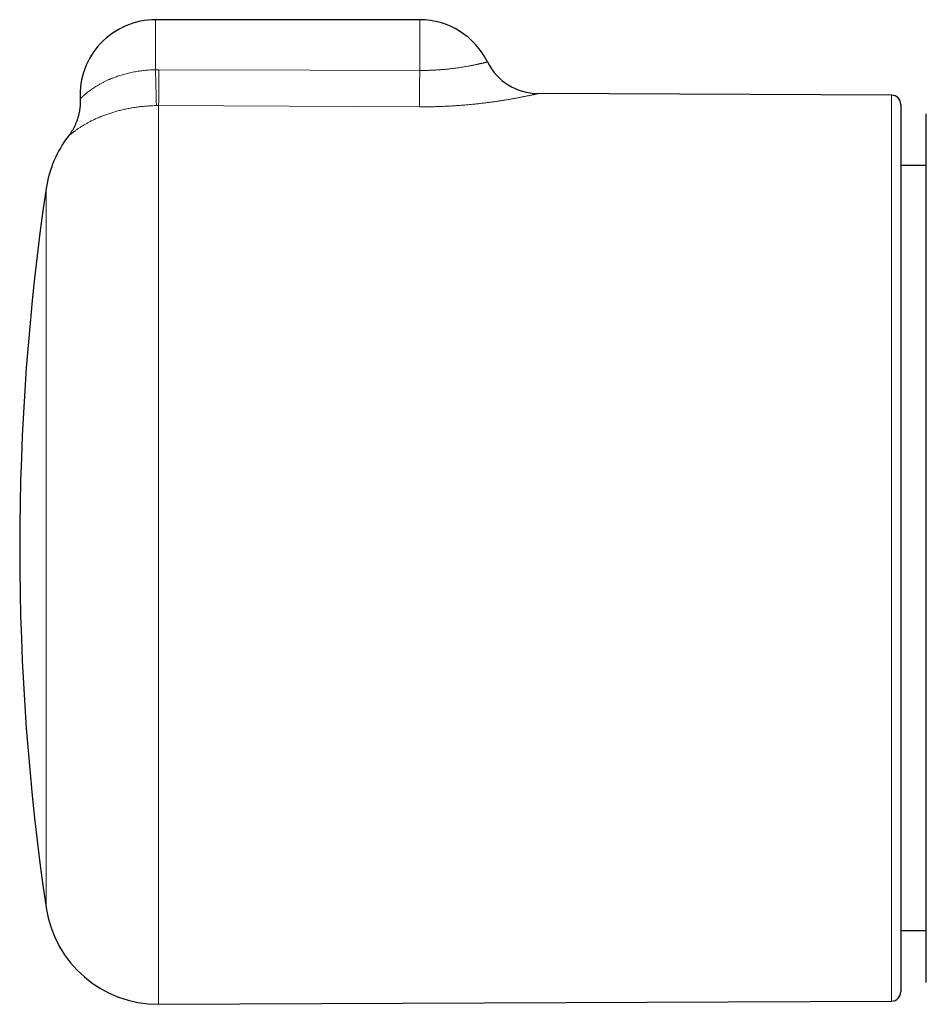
# Model space of a CAD drawing. Header units: millimetres. Extents: x 8 to 696, y 12 to 354.
# Tile 4 of 14: x 216 to 264, y 295 to 347. Entities that reach past the tile are written whole.
import ezdxf

# ---------------------------------------------------------------- set-up
doc = ezdxf.new("R2010")
doc.units = ezdxf.units.MM

msp = doc.modelspace()

# ---------------------------------------------------------------- linework, layer by layer
at = {"color": 7, "linetype": 'Continuous', "lineweight": 30}
for p, q in [((237.3, 347.45), (223.3, 347.45)), ((262.303, 343.452), (243.571, 343.534)), ((262.8, 342.952), (262.8, 295.948)), ((264.15, 339.716), (262.8, 339.716)), ((262.8, 299.184), (264.15, 299.184)), ((223.465, 295.278), (262.303, 295.448))]:
    msp.add_line(p, q, dxfattribs=at)
at = {"color": 252, "linetype": 'Continuous', "lineweight": 0}
for p, q in [((223.3, 344.798), (223.3, 347.45)), ((237.3, 344.76), (237.3, 347.45)), ((223.3, 344.798), (223.478, 344.799)), ((262.303, 295.448), (262.303, 343.452)), ((223.465, 342.9), (223.347, 342.899)), ((223.465, 342.9), (223.465, 295.278)), ((237.287, 342.833), (223.465, 342.9)), ((217.504, 300.399), (217.504, 338.501))]:
    msp.add_line(p, q, dxfattribs=at)
at = {"color": 252, "linetype": 'Continuous', "lineweight": 0, "flags": 128}
msp.add_lwpolyline([(223.478, 344.799), (231.478, 344.776), (237.3, 344.76)], dxfattribs=at)
at = {"color": 7, "linetype": 'Continuous', "lineweight": 30}
for centre, radius, start, end in [((223.3, 343.45), 4, 90, 182.751), ((237.3, 343.45), 4, 26.1395, 90), ((243.585, 346.534), 3, 206.1389, 269.734), ((262.3, 342.952), 0.5, 0, 89.75), ((223.439, 337.622), 6, 142.3957, 171.5732), ((346.1, 319.45), 130, 171.57319, 188.42681), ((223.439, 301.278), 6, 188.4268, 270.25), ((262.3, 295.948), 0.5, 270.25, 360)]:
    msp.add_arc(centre, radius, start, end, dxfattribs=at)
at = {"color": 252, "linetype": 'Continuous', "lineweight": 0}
for centre, radius, start, end in [((349.939, 346.932), 126.657, 180.96522, 181.82452), ((-223.456, 346.93), 446.94, 359.48331, 359.72674), ((-224.915, 346.936), 462.221, 359.49135, 359.73022)]:
    msp.add_arc(centre, radius, start, end, dxfattribs=at)
for points, knots in [([(237.3, 344.76), (237.339, 344.76), (237.415, 344.76), (237.53, 344.76), (237.645, 344.762), (237.788, 344.766), (237.959, 344.772), (238.156, 344.782), (238.351, 344.794), (238.543, 344.81), (238.731, 344.827), (238.908, 344.846), (239.073, 344.865), (239.226, 344.885), (239.375, 344.906), (239.519, 344.928), (239.657, 344.95), (239.789, 344.973), (239.898, 344.993), (239.985, 345.009), (240.054, 345.023), (240.12, 345.036), (240.184, 345.049), (240.245, 345.061), (240.304, 345.074), (240.36, 345.086), (240.414, 345.098), (240.465, 345.109), (240.513, 345.12), (240.559, 345.131), (240.602, 345.141), (240.641, 345.15), (240.678, 345.159), (240.712, 345.167), (240.743, 345.175), (240.771, 345.182), (240.796, 345.188), (240.818, 345.194), (240.838, 345.199), (240.854, 345.203), (240.868, 345.206), (240.879, 345.209), (240.888, 345.211), (240.893, 345.213), (240.891, 345.212), (240.891, 345.212)], [0, 0, 0, 0, 0.019726, 0.039452, 0.059271, 0.079091, 0.113733, 0.1485, 0.183391, 0.218407, 0.253547, 0.28881, 0.320085, 0.351444, 0.382886, 0.41441, 0.446015, 0.477701, 0.509466, 0.528156, 0.546845, 0.565598, 0.584351, 0.603167, 0.621983, 0.640862, 0.659741, 0.678682, 0.697624, 0.716628, 0.735633, 0.754376, 0.773119, 0.791922, 0.810724, 0.829587, 0.84845, 0.867372, 0.886295, 0.905278, 0.924262, 0.943306, 0.96235, 0.999218, 1, 1, 1, 1]), ([(219.306, 343.258), (219.306, 343.258), (219.305, 343.257), (219.31, 343.262), (219.321, 343.273), (219.341, 343.292), (219.367, 343.317), (219.4, 343.349), (219.442, 343.387), (219.493, 343.433), (219.554, 343.486), (219.623, 343.543), (219.701, 343.605), (219.786, 343.67), (219.88, 343.739), (219.98, 343.808), (220.088, 343.878), (220.201, 343.948), (220.321, 344.019), (220.449, 344.088), (220.583, 344.157), (220.723, 344.225), (220.876, 344.293), (221.043, 344.361), (221.204, 344.421), (221.349, 344.471), (221.476, 344.512), (221.606, 344.55), (221.739, 344.587), (221.874, 344.62), (222.011, 344.651), (222.149, 344.679), (222.288, 344.705), (222.429, 344.727), (222.572, 344.747), (222.716, 344.763), (222.861, 344.777), (223.007, 344.787), (223.153, 344.795), (223.251, 344.797), (223.3, 344.798)], [0, 0, 0, 0, 0.006049, 0.032907, 0.059809, 0.086712, 0.113573, 0.140968, 0.168364, 0.198323, 0.228284, 0.258428, 0.288573, 0.318888, 0.349203, 0.379636, 0.409266, 0.438896, 0.468661, 0.498427, 0.528329, 0.55823, 0.588235, 0.622325, 0.656415, 0.679279, 0.702151, 0.725016, 0.748023, 0.771038, 0.794045, 0.816781, 0.839524, 0.862259, 0.885139, 0.908027, 0.930907, 0.953935, 0.976972, 1, 1, 1, 1]), ([(243.571, 343.534), (243.571, 343.534), (243.571, 343.534), (243.563, 343.532), (243.549, 343.529), (243.531, 343.525), (243.507, 343.519), (243.479, 343.513), (243.445, 343.505), (243.406, 343.497), (243.362, 343.487), (243.312, 343.476), (243.258, 343.464), (243.198, 343.451), (243.134, 343.438), (243.064, 343.423), (242.99, 343.408), (242.91, 343.391), (242.826, 343.374), (242.737, 343.356), (242.643, 343.338), (242.544, 343.319), (242.441, 343.3), (242.334, 343.28), (242.222, 343.26), (242.106, 343.24), (241.986, 343.219), (241.841, 343.195), (241.67, 343.167), (241.469, 343.136), (241.26, 343.106), (241.043, 343.076), (240.82, 343.047), (240.59, 343.018), (240.353, 342.992), (240.114, 342.967), (239.872, 342.944), (239.628, 342.923), (239.38, 342.903), (239.128, 342.886), (238.873, 342.871), (238.614, 342.859), (238.353, 342.848), (238.09, 342.84), (237.824, 342.835), (237.556, 342.832), (237.377, 342.833), (237.287, 342.833)], [0, 0, 0, 0, 0.014192, 0.035516, 0.053312, 0.071108, 0.088974, 0.106841, 0.124752, 0.142663, 0.160645, 0.178626, 0.196652, 0.214678, 0.232773, 0.250868, 0.269108, 0.287366, 0.305685, 0.324003, 0.342389, 0.360776, 0.37923, 0.397684, 0.416205, 0.434725, 0.453304, 0.471898, 0.499741, 0.52764, 0.555592, 0.583603, 0.611666, 0.639787, 0.667959, 0.696185, 0.723518, 0.750898, 0.778323, 0.805799, 0.833321, 0.860893, 0.888511, 0.916176, 0.944071, 0.972012, 1, 1, 1, 1]), ([(223.347, 342.899), (223.304, 342.898), (223.22, 342.896), (223.092, 342.891), (222.965, 342.884), (222.838, 342.875), (222.711, 342.865), (222.585, 342.852), (222.459, 342.838), (222.334, 342.822), (222.21, 342.804), (222.086, 342.784), (221.964, 342.763), (221.842, 342.74), (221.722, 342.715), (221.602, 342.689), (221.484, 342.661), (221.367, 342.632), (221.253, 342.601), (221.14, 342.57), (221.03, 342.537), (220.922, 342.502), (220.815, 342.467), (220.712, 342.431), (220.61, 342.394), (220.509, 342.356), (220.408, 342.316), (220.308, 342.274), (220.21, 342.232), (220.116, 342.19), (220.025, 342.147), (219.937, 342.105), (219.852, 342.062), (219.77, 342.019), (219.692, 341.977), (219.616, 341.935), (219.544, 341.894), (219.473, 341.851), (219.402, 341.808), (219.333, 341.765), (219.268, 341.723), (219.207, 341.682), (219.149, 341.643), (219.095, 341.605), (219.045, 341.568), (218.998, 341.534), (218.954, 341.501), (218.914, 341.471), (218.878, 341.442), (218.845, 341.416), (218.815, 341.392), (218.788, 341.37), (218.765, 341.35), (218.745, 341.333), (218.727, 341.319), (218.713, 341.306), (218.702, 341.297), (218.693, 341.289), (218.688, 341.285), (218.685, 341.283), (218.686, 341.283), (218.686, 341.283)], [0, 0, 0, 0, 0.014799, 0.029613, 0.044484, 0.059354, 0.074288, 0.089223, 0.104221, 0.11922, 0.134283, 0.149346, 0.164464, 0.179598, 0.19498, 0.210362, 0.225807, 0.241253, 0.256761, 0.27227, 0.287839, 0.303408, 0.319036, 0.334664, 0.350349, 0.366034, 0.38291, 0.399786, 0.416726, 0.433666, 0.450666, 0.467667, 0.484725, 0.501782, 0.518894, 0.536006, 0.553169, 0.570332, 0.589402, 0.608472, 0.627603, 0.646735, 0.665924, 0.685113, 0.704357, 0.723601, 0.742897, 0.762193, 0.781538, 0.800884, 0.819988, 0.839093, 0.858242, 0.877391, 0.896583, 0.915776, 0.935011, 0.954247, 0.97352, 0.992803, 1, 1, 1, 1])]:
    msp.add_open_spline(points, degree=3, knots=knots, dxfattribs=at)
at = {"color": 7, "linetype": 'Continuous', "lineweight": 30}
for points, knots in [([(219.305, 343.258), (219.305, 343.25), (219.307, 343.214), (219.309, 343.149), (219.309, 343.063), (219.306, 342.978), (219.301, 342.892), (219.293, 342.808), (219.284, 342.724), (219.272, 342.64), (219.257, 342.557), (219.24, 342.475), (219.222, 342.394), (219.201, 342.314), (219.178, 342.235), (219.153, 342.157), (219.126, 342.081), (219.097, 342.005), (219.067, 341.932), (219.034, 341.859), (219.001, 341.788), (218.965, 341.719), (218.929, 341.652), (218.891, 341.586), (218.853, 341.523), (218.814, 341.462), (218.774, 341.403), (218.734, 341.347), (218.704, 341.306), (218.687, 341.285), (218.684, 341.281)], [0, 0, 0, 0, 0.010914, 0.05162, 0.092204, 0.132658, 0.172978, 0.213155, 0.253183, 0.293052, 0.332753, 0.372275, 0.411606, 0.450732, 0.489638, 0.528305, 0.566714, 0.604842, 0.642661, 0.68014, 0.717244, 0.753928, 0.790144, 0.825829, 0.860912, 0.895303, 0.928893, 0.961545, 0.993089, 1, 1, 1, 1]), ([(264.15, 296.438), (264.15, 296.438), (264.15, 296.437), (264.15, 296.447), (264.15, 296.465), (264.15, 296.492), (264.15, 296.528), (264.15, 296.573), (264.15, 296.626), (264.15, 296.691), (264.15, 296.769), (264.15, 296.86), (264.15, 296.963), (264.15, 297.077), (264.15, 297.201), (264.15, 297.337), (264.15, 297.483), (264.15, 297.64), (264.15, 297.808), (264.15, 297.979), (264.15, 298.151), (264.15, 298.324), (264.15, 298.505), (264.15, 298.694), (264.15, 298.89), (264.15, 299.1), (264.15, 299.322), (264.15, 299.559), (264.15, 299.805), (264.15, 300.059), (264.15, 300.323), (264.15, 300.595), (264.15, 300.876), (264.15, 301.165), (264.15, 301.463), (264.15, 301.77), (264.15, 302.085), (264.15, 302.41), (264.15, 302.745), (264.15, 303.091), (264.15, 303.444), (264.15, 303.808), (264.15, 304.182), (264.15, 304.568), (264.15, 304.96), (264.15, 305.36), (264.15, 305.766), (264.15, 306.179), (264.15, 306.599), (264.15, 307.025), (264.15, 307.457), (264.15, 307.877), (264.15, 308.283), (264.15, 308.676), (264.15, 309.072), (264.15, 309.473), (264.15, 309.877), (264.15, 310.304), (264.15, 310.754), (264.15, 311.227), (264.15, 311.704), (264.15, 312.185), (264.15, 312.669), (264.15, 313.157), (264.15, 313.648), (264.15, 314.142), (264.15, 314.638), (264.15, 315.116), (264.15, 315.575), (264.15, 316.015), (264.15, 316.456), (264.15, 316.899), (264.15, 317.342), (264.15, 317.797), (264.15, 318.263), (264.15, 318.741), (264.15, 319.218), (264.15, 319.697), (264.15, 320.177), (264.15, 320.658), (264.15, 321.138), (264.15, 321.618), (264.15, 322.099), (264.15, 322.58), (264.15, 323.059), (264.15, 323.54), (264.15, 324.023), (264.15, 324.507), (264.15, 324.989), (264.15, 325.472), (264.15, 325.957), (264.15, 326.443), (264.15, 326.926), (264.15, 327.404), (264.15, 327.879), (264.15, 328.35), (264.15, 328.817), (264.15, 329.279), (264.15, 329.736), (264.15, 330.169), (264.15, 330.579), (264.15, 330.967), (264.15, 331.35), (264.15, 331.729), (264.15, 332.104), (264.15, 332.482), (264.15, 332.865), (264.15, 333.251), (264.15, 333.632), (264.15, 334.007), (264.15, 334.376), (264.15, 334.74), (264.15, 335.097), (264.15, 335.449), (264.15, 335.793), (264.15, 336.132), (264.15, 336.463), (264.15, 336.788), (264.15, 337.108), (264.15, 337.422), (264.15, 337.727), (264.15, 338.025), (264.15, 338.315), (264.15, 338.596), (264.15, 338.868), (264.15, 339.132), (264.15, 339.386), (264.15, 339.63), (264.15, 339.866), (264.15, 340.091), (264.15, 340.307), (264.15, 340.513), (264.15, 340.71), (264.15, 340.887), (264.15, 341.048), (264.15, 341.193), (264.15, 341.33), (264.15, 341.46), (264.15, 341.588), (264.15, 341.714), (264.15, 341.834), (264.15, 341.944), (264.15, 342.044), (264.15, 342.133), (264.15, 342.212), (264.15, 342.28), (264.15, 342.338), (264.15, 342.384), (264.15, 342.421), (264.15, 342.446), (264.15, 342.46), (264.15, 342.464), (264.15, 342.463), (264.15, 342.462)], [0, 0, 0, 0, 0.003798, 0.009966, 0.016133, 0.022358, 0.028586, 0.034814, 0.041041, 0.047267, 0.054299, 0.061334, 0.068369, 0.075404, 0.082436, 0.089469, 0.096504, 0.10354, 0.110575, 0.117607, 0.123768, 0.129932, 0.136096, 0.142261, 0.148424, 0.154586, 0.161211, 0.167839, 0.174466, 0.181092, 0.187763, 0.194437, 0.20111, 0.207782, 0.214501, 0.221221, 0.227942, 0.234661, 0.241526, 0.248393, 0.255259, 0.262125, 0.269171, 0.27622, 0.283269, 0.290318, 0.297364, 0.30441, 0.311459, 0.318509, 0.325557, 0.332603, 0.338776, 0.344952, 0.351128, 0.357305, 0.36348, 0.369653, 0.376686, 0.383721, 0.390757, 0.397792, 0.404825, 0.411857, 0.418892, 0.425928, 0.432963, 0.439996, 0.446157, 0.45232, 0.458484, 0.464649, 0.470812, 0.476973, 0.483578, 0.490185, 0.496792, 0.503398, 0.510051, 0.516704, 0.523358, 0.530011, 0.53671, 0.543411, 0.550113, 0.556812, 0.563657, 0.570503, 0.577349, 0.584193, 0.591219, 0.598248, 0.605277, 0.612306, 0.619332, 0.626358, 0.633386, 0.640415, 0.647444, 0.65447, 0.660626, 0.666785, 0.672944, 0.679104, 0.685263, 0.691419, 0.69804, 0.704663, 0.711285, 0.717906, 0.724573, 0.731241, 0.737909, 0.744576, 0.751291, 0.758007, 0.764724, 0.771438, 0.778299, 0.785162, 0.792025, 0.798886, 0.805786, 0.812688, 0.81959, 0.82649, 0.83339, 0.840292, 0.847194, 0.854095, 0.860995, 0.867897, 0.874799, 0.881699, 0.887657, 0.893616, 0.899576, 0.905535, 0.911492, 0.918366, 0.925242, 0.932118, 0.938992, 0.945866, 0.952741, 0.959617, 0.966491, 0.973365, 0.98024, 0.987116, 0.99399, 0.999913, 1, 1, 1, 1])]:
    msp.add_open_spline(points, degree=3, knots=knots, dxfattribs=at)

doc.saveas('drawing.dxf')
